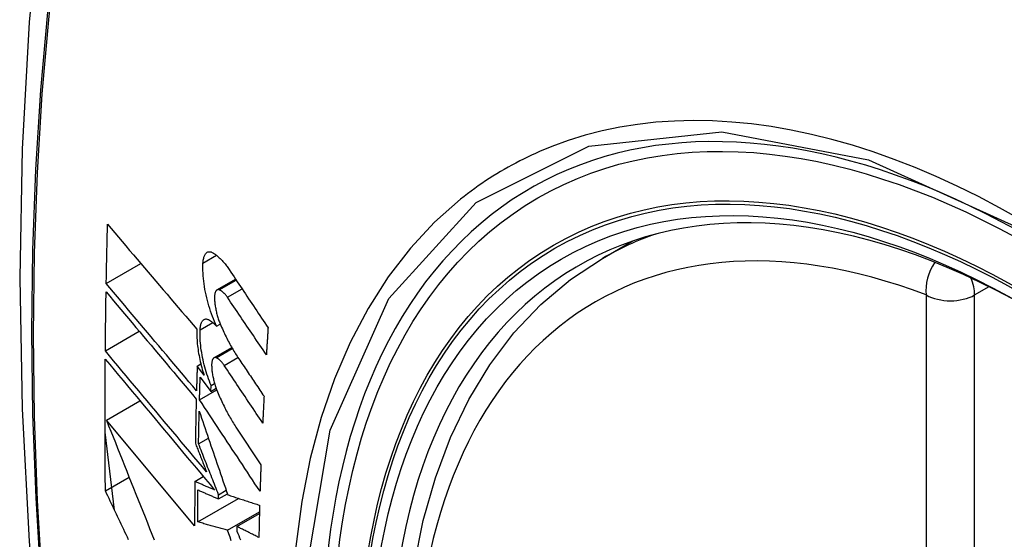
# Model space of a CAD drawing. Header units: inches. Extents: x 429.4 to 505.1, y 166.8 to 235.9.
# Tile 90 of 113: x 465.843 to 466.183, y 207.879 to 208.058. Entities that reach past the tile are written whole.
import ezdxf

# ---------------------------------------------------------------- set-up
doc = ezdxf.new("R2010")
doc.units = ezdxf.units.IN
doc.header["$MEASUREMENT"] = 0
doc.layers.add('Visible Edges(ANSI)', color=7, linetype='Continuous', lineweight=25)
doc.layers.add('Visible Tangent Edges(ANSI)', color=7, linetype='Continuous', lineweight=25)

msp = doc.modelspace()

# ---------------------------------------------------------------- linework, layer by layer
at = {"layer": 'Visible Edges(ANSI)'}
for p, q in [((466.0443, 207.97559), (466.05457, 207.98152)), ((465.87281, 207.96689), (465.88476, 207.9738)), ((465.91107, 207.96468), (465.9175, 207.96839)), ((465.87248, 207.94364), (465.88419, 207.9504)), ((465.91093, 207.95216), (465.9122, 207.9529)), ((465.91003, 207.94122), (465.9162, 207.94478)), ((465.90424, 207.9384), (465.90549, 207.93912)), ((465.90661, 207.93522), (465.90424, 207.9384)), ((465.90527, 207.9346), (465.90897, 207.92964)), ((465.90504, 207.92673), (465.91098, 207.93016)), ((465.90897, 207.92964), (465.90903, 207.93165)), ((465.90897, 207.92964), (465.91079, 207.93069)), ((465.90903, 207.93165), (465.91025, 207.93235)), ((465.87286, 207.91973), (465.88444, 207.92642)), ((465.90334, 207.88317), (465.87286, 207.91973)), ((465.91763, 207.91729), (465.92626, 207.90427)), ((465.87566, 207.8886), (465.87238, 207.91549)), ((465.9047, 207.91152), (465.9081, 207.91348)), ((465.8725, 207.89527), (465.88069, 207.9)), ((465.90341, 207.89853), (465.90635, 207.90022)), ((465.90444, 207.88452), (465.91855, 207.89267)), ((465.9116, 207.89248), (465.91467, 207.89426)), ((465.9116, 207.89248), (465.91161, 207.89392)), ((465.91161, 207.89392), (465.91426, 207.89545)), ((465.91471, 207.88168), (465.92575, 207.88805)), ((465.91799, 207.88296), (465.92574, 207.88743)), ((465.91799, 207.88296), (465.91797, 207.88131))]:
    msp.add_line(p, q, dxfattribs=at)
at = {"layer": 'Visible Edges(ANSI)', "flags": 128}
for points in [[(465.89692, 208.30097), (465.88407, 208.26291), (465.87302, 208.22373), (465.86372, 208.18349), (465.85616, 208.14227), (465.85032, 208.10013), (465.84617, 208.05714), (465.8437, 208.01334), (465.84288, 207.96882), (465.84369, 207.92362), (465.84612, 207.87781), (465.85014, 207.83146), (465.85573, 207.78462), (465.86288, 207.73737), (465.87156, 207.68977), (465.88175, 207.64189), (465.89343, 207.59381)], [(465.87281, 207.96689), (465.87282, 207.96774), (465.87284, 207.96859), (465.87285, 207.96945), (465.87287, 207.9703), (465.87289, 207.97115), (465.8729, 207.972), (465.87292, 207.97285), (465.87294, 207.97371), (465.87296, 207.97456), (465.87297, 207.97541), (465.87299, 207.97627), (465.87301, 207.97712), (465.87303, 207.97797), (465.87305, 207.97882), (465.87307, 207.97968), (465.87309, 207.98053), (465.87311, 207.98138), (465.87313, 207.98224), (465.87315, 207.98309), (465.87317, 207.98394), (465.87319, 207.9848), (465.87321, 207.98565), (465.87323, 207.98651), (465.87325, 207.98736)], [(465.87325, 207.98736), (465.87452, 207.98587), (465.87578, 207.98438), (465.87705, 207.98288), (465.87833, 207.98138), (465.8796, 207.97987), (465.88089, 207.97836), (465.88217, 207.97685), (465.88345, 207.97534), (465.88474, 207.97382), (465.88603, 207.9723), (465.88733, 207.97078), (465.88862, 207.96926), (465.88991, 207.96774), (465.89121, 207.96622), (465.8925, 207.9647), (465.8938, 207.96318), (465.89509, 207.96166), (465.89639, 207.96015), (465.89768, 207.95863), (465.89898, 207.95712), (465.90027, 207.95561), (465.90156, 207.9541), (465.90284, 207.95259), (465.90413, 207.95109)], [(465.90623, 207.97393), (465.90626, 207.9743), (465.9063, 207.97467), (465.90635, 207.97502), (465.90641, 207.97535), (465.90648, 207.97566), (465.90656, 207.97596), (465.90665, 207.97624), (465.90675, 207.9765), (465.90686, 207.97674), (465.90699, 207.97695), (465.90712, 207.97715), (465.90726, 207.97732), (465.9074, 207.97747), (465.90756, 207.9776), (465.90772, 207.9777), (465.90789, 207.97779), (465.90807, 207.97785), (465.90825, 207.97788), (465.90844, 207.9779), (465.90863, 207.97789), (465.90882, 207.97785), (465.90902, 207.9778), (465.90922, 207.97772), (465.90943, 207.97763)], [(465.90943, 207.97763), (465.90967, 207.97749), (465.90991, 207.97735), (465.91016, 207.9772), (465.9104, 207.97703), (465.91065, 207.97686), (465.91089, 207.97667), (465.91114, 207.97648), (465.91139, 207.97627), (465.91163, 207.97606), (465.91188, 207.97583), (465.91213, 207.9756), (465.91238, 207.97535), (465.91262, 207.9751), (465.91287, 207.97483), (465.91311, 207.97456), (465.91336, 207.97428), (465.9136, 207.97399), (465.91385, 207.97369), (465.91409, 207.97338), (465.91433, 207.97306), (465.91457, 207.97274), (465.91481, 207.9724), (465.91505, 207.97206), (465.91529, 207.97171)], [(466.01186, 207.66783), (466.00412, 207.68699), (465.99727, 207.70623), (465.99132, 207.72546), (465.98632, 207.74461), (465.98228, 207.76358), (465.97923, 207.78231), (465.97718, 207.8007), (465.97615, 207.81867), (465.97615, 207.83616), (465.97719, 207.85309), (465.97927, 207.86939), (465.9824, 207.88497), (465.98659, 207.89979), (465.99182, 207.91375), (465.99809, 207.9268), (466.00539, 207.93885), (466.0137, 207.94984), (466.023, 207.95967), (466.03322, 207.96828), (466.0443, 207.97559)], [(465.91093, 207.95216), (465.91056, 207.95298), (465.9102, 207.95381), (465.90984, 207.95466), (465.9095, 207.95553), (465.90917, 207.95642), (465.90886, 207.95733), (465.90856, 207.95824), (465.90827, 207.95917), (465.908, 207.96011), (465.90775, 207.96106), (465.90751, 207.96201), (465.90729, 207.96296), (465.90709, 207.96392), (465.90691, 207.96488), (465.90675, 207.96583), (465.9066, 207.96678), (465.90648, 207.96772), (465.90638, 207.96865), (465.9063, 207.96957), (465.90624, 207.97048), (465.90621, 207.97137), (465.90619, 207.97224), (465.9062, 207.9731), (465.90623, 207.97393)], [(465.91529, 207.97171), (465.91585, 207.97087), (465.9164, 207.97004), (465.91696, 207.9692), (465.91752, 207.96837), (465.91808, 207.96753), (465.91864, 207.96669), (465.9192, 207.96585), (465.91976, 207.96502), (465.92032, 207.96418), (465.92088, 207.96334), (465.92144, 207.9625), (465.922, 207.96166), (465.92256, 207.96083), (465.92312, 207.95999), (465.92368, 207.95915), (465.92424, 207.95831), (465.9248, 207.95747), (465.92536, 207.95663), (465.92592, 207.9558), (465.92648, 207.95496), (465.92705, 207.95412), (465.92761, 207.95329), (465.92817, 207.95245), (465.92873, 207.95161)], [(465.87248, 207.94364), (465.87249, 207.94449), (465.8725, 207.94533), (465.87251, 207.94618), (465.87252, 207.94703), (465.87253, 207.94788), (465.87254, 207.94873), (465.87255, 207.94957), (465.87256, 207.95042), (465.87257, 207.95127), (465.87258, 207.95212), (465.87259, 207.95297), (465.8726, 207.95382), (465.87261, 207.95466), (465.87262, 207.95551), (465.87263, 207.95636), (465.87265, 207.95721), (465.87266, 207.95806), (465.87267, 207.95891), (465.87269, 207.95976), (465.8727, 207.96061), (465.87271, 207.96146), (465.87273, 207.96231), (465.87274, 207.96316), (465.87275, 207.964)], [(465.87275, 207.964), (465.87403, 207.96249), (465.87531, 207.96097), (465.87659, 207.95944), (465.87787, 207.95791), (465.87916, 207.95638), (465.88046, 207.95484), (465.88175, 207.95329), (465.88305, 207.95175), (465.88436, 207.9502), (465.88566, 207.94865), (465.88696, 207.9471), (465.88827, 207.94555), (465.88958, 207.94399), (465.89089, 207.94244), (465.89219, 207.94088), (465.8935, 207.93933), (465.89481, 207.93778), (465.89612, 207.93623), (465.89742, 207.93468), (465.89872, 207.93313), (465.90003, 207.93159), (465.90132, 207.93005), (465.90262, 207.92851), (465.90391, 207.92698)], [(465.90399, 207.92988), (465.90269, 207.93142), (465.9014, 207.93295), (465.9001, 207.93449), (465.89879, 207.93603), (465.89749, 207.93758), (465.89618, 207.93913), (465.89488, 207.94068), (465.89357, 207.94223), (465.89226, 207.94378), (465.89095, 207.94533), (465.88964, 207.94689), (465.88833, 207.94844), (465.88703, 207.94999), (465.88572, 207.95154), (465.88442, 207.95309), (465.88311, 207.95464), (465.88181, 207.95618), (465.88051, 207.95773), (465.87922, 207.95926), (465.87793, 207.9608), (465.87664, 207.96233), (465.87536, 207.96386), (465.87408, 207.96538), (465.87281, 207.96689)], [(465.91185, 207.96473), (465.91173, 207.96476), (465.91162, 207.96478), (465.91151, 207.96479), (465.9114, 207.96479), (465.91129, 207.96477), (465.91119, 207.96474), (465.91109, 207.96469), (465.911, 207.96463), (465.91091, 207.96456), (465.91082, 207.96447), (465.91074, 207.96437), (465.91066, 207.96426), (465.91059, 207.96414), (465.91053, 207.964), (465.91047, 207.96385), (465.91042, 207.96369), (465.91037, 207.96351), (465.91033, 207.96333), (465.91029, 207.96314), (465.91027, 207.96293), (465.91025, 207.96272), (465.91023, 207.9625), (465.91022, 207.96227), (465.91022, 207.96204)], [(465.91467, 207.96213), (465.91455, 207.96229), (465.91444, 207.96246), (465.91432, 207.96262), (465.91421, 207.96277), (465.91409, 207.96292), (465.91397, 207.96306), (465.91385, 207.9632), (465.91373, 207.96333), (465.91361, 207.96346), (465.9135, 207.96358), (465.91338, 207.9637), (465.91326, 207.96381), (465.91314, 207.96392), (465.91302, 207.96402), (465.9129, 207.96412), (465.91278, 207.96421), (465.91266, 207.9643), (465.91254, 207.96437), (465.91243, 207.96445), (465.91231, 207.96452), (465.91219, 207.96458), (465.91208, 207.96463), (465.91196, 207.96468), (465.91185, 207.96473)], [(465.91022, 207.96204), (465.91023, 207.96168), (465.91025, 207.96131), (465.91027, 207.96094), (465.9103, 207.96056), (465.91033, 207.96018), (465.91038, 207.9598), (465.91043, 207.95941), (465.91049, 207.95902), (465.91055, 207.95863), (465.91062, 207.95824), (465.9107, 207.95784), (465.91078, 207.95745), (465.91087, 207.95706), (465.91096, 207.95666), (465.91106, 207.95627), (465.91117, 207.95588), (465.91128, 207.9555), (465.9114, 207.95512), (465.91152, 207.95474), (465.91164, 207.95437), (465.91177, 207.954), (465.91191, 207.95363), (465.91205, 207.95327), (465.91219, 207.95292)], [(465.92815, 207.94229), (465.92758, 207.94312), (465.92702, 207.94395), (465.92646, 207.94477), (465.9259, 207.9456), (465.92533, 207.94642), (465.92477, 207.94725), (465.92421, 207.94808), (465.92365, 207.9489), (465.92308, 207.94973), (465.92252, 207.95056), (465.92196, 207.95139), (465.9214, 207.95221), (465.92084, 207.95304), (465.92027, 207.95387), (465.91971, 207.9547), (465.91915, 207.95552), (465.91859, 207.95635), (465.91803, 207.95718), (465.91747, 207.958), (465.91691, 207.95883), (465.91635, 207.95965), (465.91579, 207.96048), (465.91523, 207.9613), (465.91467, 207.96213)], [(465.90523, 207.95089), (465.90526, 207.95126), (465.90529, 207.95162), (465.90533, 207.95196), (465.90539, 207.95228), (465.90546, 207.95258), (465.90553, 207.95287), (465.90562, 207.95314), (465.90572, 207.95339), (465.90583, 207.95361), (465.90594, 207.95382), (465.90607, 207.954), (465.90621, 207.95416), (465.90635, 207.9543), (465.9065, 207.95441), (465.90666, 207.95451), (465.90682, 207.95458), (465.90699, 207.95462), (465.90717, 207.95465), (465.90735, 207.95465), (465.90753, 207.95463), (465.90772, 207.95458), (465.90791, 207.95452), (465.90811, 207.95443), (465.90831, 207.95432)], [(465.90831, 207.95432), (465.90842, 207.95426), (465.90853, 207.95419), (465.90863, 207.95412), (465.90874, 207.95405), (465.90885, 207.95397), (465.90896, 207.95389), (465.90907, 207.95382), (465.90918, 207.95374), (465.90929, 207.95365), (465.9094, 207.95357), (465.90951, 207.95348), (465.90962, 207.95339), (465.90973, 207.9533), (465.90984, 207.95321), (465.90994, 207.95311), (465.91005, 207.95301), (465.91016, 207.95291), (465.91027, 207.95281), (465.91038, 207.95271), (465.91049, 207.9526), (465.9106, 207.9525), (465.91071, 207.95239), (465.91082, 207.95228), (465.91093, 207.95216)], [(465.90413, 207.95109), (465.90411, 207.9505), (465.9041, 207.9499), (465.9041, 207.94929), (465.90411, 207.94867), (465.90413, 207.94803), (465.90417, 207.94739), (465.90422, 207.94674), (465.90427, 207.94608), (465.90434, 207.94542), (465.90443, 207.94475), (465.90452, 207.94407), (465.90462, 207.94339), (465.90473, 207.94271), (465.90486, 207.94202), (465.90499, 207.94133), (465.90513, 207.94065), (465.90529, 207.93996), (465.90545, 207.93927), (465.90562, 207.93859), (465.9058, 207.93791), (465.90599, 207.93723), (465.90619, 207.93655), (465.9064, 207.93588), (465.90661, 207.93522)], [(465.90903, 207.93165), (465.90873, 207.9324), (465.90843, 207.93317), (465.90814, 207.93396), (465.90787, 207.93475), (465.9076, 207.93555), (465.90735, 207.93636), (465.90711, 207.93718), (465.90688, 207.93801), (465.90666, 207.93885), (465.90645, 207.93968), (465.90626, 207.94052), (465.90609, 207.94136), (465.90593, 207.9422), (465.90578, 207.94303), (465.90565, 207.94386), (465.90554, 207.94469), (465.90544, 207.94551), (465.90536, 207.94632), (465.9053, 207.94712), (465.90525, 207.9479), (465.90522, 207.94867), (465.90521, 207.94943), (465.90521, 207.95017), (465.90523, 207.95089)], [(465.91219, 207.95292), (465.91244, 207.95235), (465.91268, 207.95179), (465.91293, 207.95123), (465.91318, 207.95068), (465.91343, 207.95014), (465.91369, 207.9496), (465.91394, 207.94906), (465.9142, 207.94853), (465.91446, 207.94801), (465.91473, 207.94749), (465.91499, 207.94698), (465.91526, 207.94647), (465.91553, 207.94598), (465.9158, 207.94548), (465.91608, 207.945), (465.91635, 207.94452), (465.91663, 207.94404), (465.91691, 207.94358), (465.91719, 207.94312), (465.91747, 207.94266), (465.91775, 207.94222), (465.91804, 207.94178), (465.91832, 207.94135), (465.91861, 207.94092)], [(465.92873, 207.95161), (465.9287, 207.95122), (465.92868, 207.95084), (465.92865, 207.95045), (465.92863, 207.95006), (465.9286, 207.94967), (465.92858, 207.94928), (465.92855, 207.94889), (465.92853, 207.9485), (465.9285, 207.94812), (465.92848, 207.94773), (465.92846, 207.94734), (465.92843, 207.94695), (465.92841, 207.94656), (465.92838, 207.94618), (465.92836, 207.94579), (465.92833, 207.9454), (465.92831, 207.94501), (465.92829, 207.94462), (465.92826, 207.94423), (465.92824, 207.94385), (465.92822, 207.94346), (465.92819, 207.94307), (465.92817, 207.94268), (465.92815, 207.94229)], [(465.90748, 207.90179), (465.90603, 207.90352), (465.90458, 207.90526), (465.90312, 207.907), (465.90166, 207.90874), (465.9002, 207.91049), (465.89873, 207.91225), (465.89726, 207.914), (465.89579, 207.91576), (465.89432, 207.91752), (465.89285, 207.91928), (465.89137, 207.92104), (465.8899, 207.92281), (465.88843, 207.92457), (465.88696, 207.92632), (465.88549, 207.92808), (465.88403, 207.92983), (465.88257, 207.93158), (465.88111, 207.93332), (465.87966, 207.93506), (465.87821, 207.93679), (465.87677, 207.93851), (465.87533, 207.94023), (465.87391, 207.94194), (465.87248, 207.94364)], [(465.8725, 207.89527), (465.87248, 207.89716), (465.87247, 207.89905), (465.87245, 207.90093), (465.87244, 207.90282), (465.87242, 207.90471), (465.87241, 207.9066), (465.8724, 207.90849), (465.87239, 207.91038), (465.87239, 207.91228), (465.87238, 207.91417), (465.87238, 207.91606), (465.87238, 207.91796), (465.87238, 207.91986), (465.87238, 207.92175), (465.87238, 207.92365), (465.87238, 207.92555), (465.87239, 207.92745), (465.87239, 207.92935), (465.8724, 207.93125), (465.87241, 207.93315), (465.87242, 207.93506), (465.87243, 207.93696), (465.87244, 207.93886), (465.87246, 207.94077)], [(465.87246, 207.94077), (465.87398, 207.93894), (465.87552, 207.9371), (465.87706, 207.93526), (465.87862, 207.9334), (465.88018, 207.93153), (465.88174, 207.92965), (465.88332, 207.92777), (465.8849, 207.92588), (465.88648, 207.92399), (465.88806, 207.92209), (465.88965, 207.92019), (465.89125, 207.91828), (465.89284, 207.91638), (465.89443, 207.91447), (465.89603, 207.91256), (465.89762, 207.91065), (465.89921, 207.90875), (465.9008, 207.90685), (465.90239, 207.90495), (465.90397, 207.90306), (465.90555, 207.90117), (465.90712, 207.89929), (465.90869, 207.89742), (465.91025, 207.89555)], [(465.91078, 207.94125), (465.91067, 207.94129), (465.91056, 207.94131), (465.91045, 207.94132), (465.91035, 207.94132), (465.91024, 207.9413), (465.91014, 207.94127), (465.91005, 207.94123), (465.90996, 207.94117), (465.90987, 207.9411), (465.90979, 207.94102), (465.90971, 207.94092), (465.90964, 207.94081), (465.90957, 207.94069), (465.90951, 207.94055), (465.90945, 207.94041), (465.9094, 207.94025), (465.90936, 207.94008), (465.90932, 207.9399), (465.90929, 207.9397), (465.90926, 207.9395), (465.90924, 207.93929), (465.90923, 207.93907), (465.90923, 207.93885), (465.90923, 207.93861)], [(465.91356, 207.93863), (465.91345, 207.9388), (465.91333, 207.93896), (465.91322, 207.93912), (465.9131, 207.93927), (465.91298, 207.93942), (465.91287, 207.93957), (465.91275, 207.93971), (465.91263, 207.93984), (465.91252, 207.93997), (465.9124, 207.9401), (465.91228, 207.94021), (465.91217, 207.94033), (465.91205, 207.94044), (465.91193, 207.94054), (465.91181, 207.94064), (465.9117, 207.94073), (465.91158, 207.94081), (465.91147, 207.94089), (465.91135, 207.94097), (465.91124, 207.94104), (465.91112, 207.9411), (465.91101, 207.94116), (465.91089, 207.94121), (465.91078, 207.94125)], [(465.91861, 207.94092), (465.91897, 207.94038), (465.91934, 207.93984), (465.9197, 207.9393), (465.92006, 207.93876), (465.92043, 207.93822), (465.92079, 207.93768), (465.92115, 207.93714), (465.92152, 207.9366), (465.92188, 207.93606), (465.92224, 207.93552), (465.92261, 207.93498), (465.92297, 207.93444), (465.92333, 207.9339), (465.9237, 207.93336), (465.92406, 207.93282), (465.92443, 207.93228), (465.92479, 207.93174), (465.92515, 207.93119), (465.92552, 207.93065), (465.92588, 207.93011), (465.92624, 207.92957), (465.92661, 207.92903), (465.92697, 207.92849), (465.92734, 207.92795)], [(465.90424, 207.9384), (465.90423, 207.93804), (465.90422, 207.93769), (465.90421, 207.93733), (465.90419, 207.93698), (465.90418, 207.93662), (465.90417, 207.93627), (465.90416, 207.93591), (465.90415, 207.93556), (465.90414, 207.9352), (465.90413, 207.93485), (465.90412, 207.93449), (465.90411, 207.93414), (465.9041, 207.93378), (465.90409, 207.93343), (465.90408, 207.93307), (465.90407, 207.93272), (465.90406, 207.93237), (465.90405, 207.93201), (465.90404, 207.93166), (465.90403, 207.9313), (465.90402, 207.93095), (465.90401, 207.93059), (465.904, 207.93024), (465.90399, 207.92988)], [(465.90923, 207.93861), (465.90924, 207.93825), (465.90926, 207.93789), (465.90928, 207.93752), (465.90932, 207.93714), (465.90935, 207.93677), (465.9094, 207.93638), (465.90945, 207.936), (465.90951, 207.93561), (465.90958, 207.93522), (465.90965, 207.93482), (465.90973, 207.93443), (465.90982, 207.93404), (465.90991, 207.93364), (465.91, 207.93325), (465.91011, 207.93286), (465.91021, 207.93247), (465.91033, 207.93209), (465.91044, 207.93171), (465.91057, 207.93133), (465.91069, 207.93096), (465.91083, 207.93059), (465.91096, 207.93022), (465.9111, 207.92986), (465.91125, 207.92951)], [(465.92688, 207.9187), (465.92632, 207.91953), (465.92577, 207.92036), (465.92521, 207.92119), (465.92466, 207.92202), (465.9241, 207.92285), (465.92355, 207.92368), (465.92299, 207.92452), (465.92243, 207.92535), (465.92188, 207.92618), (465.92132, 207.92701), (465.92077, 207.92784), (465.92021, 207.92867), (465.91966, 207.9295), (465.9191, 207.93033), (465.91855, 207.93116), (465.91799, 207.932), (465.91744, 207.93283), (465.91688, 207.93366), (465.91633, 207.93449), (465.91577, 207.93532), (465.91522, 207.93615), (465.91467, 207.93697), (465.91411, 207.9378), (465.91356, 207.93863)], [(465.90504, 207.92673), (465.90505, 207.92706), (465.90506, 207.92739), (465.90507, 207.92772), (465.90508, 207.92804), (465.90508, 207.92837), (465.90509, 207.9287), (465.9051, 207.92903), (465.90511, 207.92936), (465.90512, 207.92968), (465.90513, 207.93001), (465.90514, 207.93034), (465.90515, 207.93067), (465.90516, 207.93099), (465.90517, 207.93132), (465.90518, 207.93165), (465.90519, 207.93198), (465.9052, 207.93231), (465.90521, 207.93263), (465.90522, 207.93296), (465.90523, 207.93329), (465.90524, 207.93362), (465.90525, 207.93395), (465.90526, 207.93427), (465.90527, 207.9346)], [(465.90391, 207.92698), (465.9039, 207.92634), (465.90388, 207.92571), (465.90386, 207.92507), (465.90385, 207.92443), (465.90383, 207.9238), (465.90382, 207.92316), (465.9038, 207.92252), (465.90379, 207.92188), (465.90378, 207.92125), (465.90376, 207.92061), (465.90375, 207.91997), (465.90373, 207.91934), (465.90372, 207.9187), (465.90371, 207.91806), (465.90369, 207.91743), (465.90368, 207.91679), (465.90367, 207.91615), (465.90366, 207.91552), (465.90364, 207.91488), (465.90363, 207.91425), (465.90362, 207.91361), (465.90361, 207.91297), (465.9036, 207.91234), (465.90359, 207.9117)], [(465.92595, 207.89511), (465.92508, 207.89642), (465.92421, 207.89774), (465.92334, 207.89905), (465.92247, 207.90037), (465.9216, 207.90169), (465.92073, 207.90301), (465.91986, 207.90433), (465.91898, 207.90565), (465.91811, 207.90697), (465.91724, 207.90829), (465.91636, 207.90961), (465.91549, 207.91093), (465.91462, 207.91225), (465.91375, 207.91357), (465.91287, 207.91489), (465.912, 207.91621), (465.91113, 207.91753), (465.91026, 207.91885), (465.90939, 207.92016), (465.90852, 207.92148), (465.90765, 207.92279), (465.90678, 207.92411), (465.90591, 207.92542), (465.90504, 207.92673)], [(465.91125, 207.92951), (465.91149, 207.92893), (465.91173, 207.92836), (465.91198, 207.9278), (465.91223, 207.92724), (465.91248, 207.92668), (465.91273, 207.92613), (465.91299, 207.92559), (465.91325, 207.92505), (465.91351, 207.92452), (465.91377, 207.92399), (465.91403, 207.92347), (465.9143, 207.92296), (465.91457, 207.92245), (465.91484, 207.92195), (465.91511, 207.92145), (465.91538, 207.92096), (465.91566, 207.92048), (465.91594, 207.92), (465.91621, 207.91953), (465.91649, 207.91907), (465.91678, 207.91862), (465.91706, 207.91817), (465.91734, 207.91772), (465.91763, 207.91729)], [(465.92734, 207.92795), (465.92732, 207.92757), (465.9273, 207.92718), (465.92728, 207.92679), (465.92726, 207.92641), (465.92724, 207.92602), (465.92722, 207.92564), (465.9272, 207.92525), (465.92718, 207.92487), (465.92716, 207.92448), (465.92714, 207.9241), (465.92712, 207.92371), (465.9271, 207.92333), (465.92708, 207.92294), (465.92706, 207.92256), (465.92704, 207.92217), (465.92702, 207.92178), (465.927, 207.9214), (465.92699, 207.92101), (465.92697, 207.92063), (465.92695, 207.92024), (465.92693, 207.91986), (465.92691, 207.91947), (465.92689, 207.91909), (465.92688, 207.9187)], [(465.87286, 207.91973), (465.87362, 207.91779), (465.87439, 207.91585), (465.87517, 207.9139), (465.87594, 207.91194), (465.87672, 207.90998), (465.8775, 207.90802), (465.87829, 207.90605), (465.87907, 207.90408), (465.87986, 207.9021), (465.88065, 207.90012), (465.88144, 207.89814), (465.88223, 207.89616), (465.88302, 207.89418), (465.88382, 207.8922), (465.88461, 207.89021), (465.88541, 207.88823), (465.8862, 207.88625), (465.887, 207.88427), (465.8878, 207.88229), (465.88859, 207.88031), (465.88939, 207.87833)], [(465.9047, 207.91152), (465.90471, 207.91199), (465.90472, 207.91245), (465.90473, 207.91292), (465.90474, 207.91339), (465.90475, 207.91386), (465.90475, 207.91433), (465.90476, 207.9148), (465.90477, 207.91527), (465.90478, 207.91574), (465.90479, 207.91621), (465.9048, 207.91668), (465.90481, 207.91715), (465.90482, 207.91761), (465.90483, 207.91808), (465.90484, 207.91855), (465.90485, 207.91902), (465.90486, 207.91949), (465.90487, 207.91996), (465.90488, 207.92043), (465.9049, 207.9209), (465.90491, 207.92137), (465.90492, 207.92184), (465.90493, 207.92231), (465.90494, 207.92278)], [(465.90494, 207.92278), (465.90534, 207.9216), (465.90574, 207.92042), (465.90614, 207.91924), (465.90655, 207.91805), (465.90695, 207.91686), (465.90736, 207.91566), (465.90777, 207.91446), (465.90818, 207.91326), (465.90859, 207.91206), (465.909, 207.91085), (465.90941, 207.90965), (465.90982, 207.90844), (465.91024, 207.90723), (465.91065, 207.90601), (465.91106, 207.9048), (465.91148, 207.90359), (465.91189, 207.90238), (465.91231, 207.90116), (465.91272, 207.89995), (465.91314, 207.89873), (465.91355, 207.89752), (465.91397, 207.89631), (465.91438, 207.8951), (465.9148, 207.89389)], [(465.90359, 207.9117), (465.90375, 207.91129), (465.90391, 207.91088), (465.90407, 207.91047), (465.90423, 207.91006), (465.9044, 207.90964), (465.90456, 207.90923), (465.90472, 207.90882), (465.90488, 207.90841), (465.90504, 207.90799), (465.90521, 207.90758), (465.90537, 207.90717), (465.90553, 207.90675), (465.90569, 207.90634), (465.90586, 207.90593), (465.90602, 207.90551), (465.90618, 207.9051), (465.90634, 207.90469), (465.90651, 207.90427), (465.90667, 207.90386), (465.90683, 207.90345), (465.90699, 207.90303), (465.90716, 207.90262), (465.90732, 207.90221), (465.90748, 207.90179)], [(465.91161, 207.89392), (465.91133, 207.89466), (465.91104, 207.89539), (465.91075, 207.89613), (465.91046, 207.89686), (465.91017, 207.8976), (465.90988, 207.89833), (465.90959, 207.89907), (465.9093, 207.89981), (465.90901, 207.90054), (465.90872, 207.90128), (465.90843, 207.90201), (465.90814, 207.90275), (465.90785, 207.90348), (465.90757, 207.90422), (465.90728, 207.90495), (465.90699, 207.90568), (465.9067, 207.90641), (465.90642, 207.90715), (465.90613, 207.90788), (465.90584, 207.90861), (465.90556, 207.90934), (465.90527, 207.91006), (465.90499, 207.91079), (465.9047, 207.91152)], [(465.92626, 207.90427), (465.92625, 207.90389), (465.92624, 207.9035), (465.92622, 207.90312), (465.92621, 207.90274), (465.92619, 207.90236), (465.92618, 207.90197), (465.92617, 207.90159), (465.92615, 207.90121), (465.92614, 207.90083), (465.92613, 207.90044), (465.92611, 207.90006), (465.9261, 207.89968), (465.92609, 207.8993), (465.92607, 207.89892), (465.92606, 207.89854), (465.92605, 207.89815), (465.92604, 207.89777), (465.92602, 207.89739), (465.92601, 207.89701), (465.926, 207.89663), (465.92599, 207.89625), (465.92598, 207.89587), (465.92596, 207.89549), (465.92595, 207.89511)], [(465.90341, 207.89853), (465.90341, 207.89788), (465.9034, 207.89724), (465.9034, 207.8966), (465.90339, 207.89596), (465.90339, 207.89532), (465.90338, 207.89468), (465.90338, 207.89404), (465.90337, 207.8934), (465.90337, 207.89276), (465.90337, 207.89212), (465.90336, 207.89148), (465.90336, 207.89084), (465.90336, 207.8902), (465.90335, 207.88956), (465.90335, 207.88892), (465.90335, 207.88828), (465.90335, 207.88764), (465.90335, 207.887), (465.90334, 207.88637), (465.90334, 207.88573), (465.90334, 207.88509), (465.90334, 207.88445), (465.90334, 207.88381), (465.90334, 207.88317)], [(465.91025, 207.89555), (465.90996, 207.89568), (465.90968, 207.8958), (465.90939, 207.89592), (465.90911, 207.89605), (465.90882, 207.89617), (465.90854, 207.8963), (465.90825, 207.89642), (465.90797, 207.89654), (465.90768, 207.89667), (465.90739, 207.89679), (465.90711, 207.89691), (465.90682, 207.89704), (465.90654, 207.89716), (465.90625, 207.89729), (465.90597, 207.89741), (465.90569, 207.89753), (465.9054, 207.89766), (465.90512, 207.89778), (465.90483, 207.89791), (465.90455, 207.89803), (465.90426, 207.89815), (465.90398, 207.89828), (465.9037, 207.8984), (465.90341, 207.89853)], [(465.88053, 207.87837), (465.8801, 207.87926), (465.87968, 207.88015), (465.87926, 207.88104), (465.87883, 207.88193), (465.87841, 207.88282), (465.87798, 207.88371), (465.87756, 207.8846), (465.87714, 207.88549), (465.87672, 207.88638), (465.87629, 207.88727), (465.87587, 207.88816), (465.87545, 207.88905), (465.87503, 207.88994), (465.8746, 207.89083), (465.87418, 207.89172), (465.87376, 207.89261), (465.87334, 207.8935), (465.87292, 207.89439), (465.8725, 207.89527)], [(465.90444, 207.88452), (465.90444, 207.88498), (465.90444, 207.88544), (465.90444, 207.8859), (465.90444, 207.88636), (465.90444, 207.88682), (465.90444, 207.88728), (465.90444, 207.88774), (465.90445, 207.8882), (465.90445, 207.88866), (465.90445, 207.88912), (465.90445, 207.88958), (465.90445, 207.89004), (465.90446, 207.8905), (465.90446, 207.89096), (465.90446, 207.89142), (465.90446, 207.89189), (465.90447, 207.89235), (465.90447, 207.89281), (465.90447, 207.89327), (465.90448, 207.89373), (465.90448, 207.89419), (465.90448, 207.89465), (465.90449, 207.89511), (465.90449, 207.89558)], [(465.90449, 207.89558), (465.90479, 207.89545), (465.90508, 207.89532), (465.90538, 207.89519), (465.90567, 207.89506), (465.90597, 207.89493), (465.90626, 207.8948), (465.90656, 207.89467), (465.90685, 207.89454), (465.90715, 207.89441), (465.90744, 207.89429), (465.90774, 207.89416), (465.90804, 207.89403), (465.90833, 207.8939), (465.90863, 207.89377), (465.90892, 207.89364), (465.90922, 207.89351), (465.90952, 207.89338), (465.90981, 207.89325), (465.91011, 207.89312), (465.91041, 207.893), (465.9107, 207.89287), (465.911, 207.89274), (465.9113, 207.89261), (465.9116, 207.89248)], [(465.9148, 207.89389), (465.91525, 207.89374), (465.91571, 207.8936), (465.91616, 207.89345), (465.91662, 207.8933), (465.91707, 207.89315), (465.91753, 207.893), (465.91798, 207.89285), (465.91844, 207.8927), (465.9189, 207.89255), (465.91936, 207.8924), (465.91982, 207.89225), (465.92028, 207.89211), (465.92074, 207.89196), (465.9212, 207.89181), (465.92166, 207.89166), (465.92212, 207.89151), (465.92258, 207.89136), (465.92304, 207.89121), (465.9235, 207.89107), (465.92396, 207.89092), (465.92443, 207.89077), (465.92489, 207.89062), (465.92535, 207.89048), (465.92581, 207.89033)], [(465.92581, 207.89033), (465.9258, 207.88986), (465.92579, 207.8894), (465.92578, 207.88893), (465.92576, 207.88846), (465.92575, 207.888), (465.92574, 207.88753), (465.92573, 207.88707), (465.92572, 207.8866), (465.9257, 207.88613), (465.92569, 207.88567), (465.92568, 207.8852), (465.92567, 207.88474), (465.92566, 207.88427), (465.92565, 207.88381), (465.92564, 207.88334), (465.92563, 207.88288), (465.92562, 207.88241), (465.92561, 207.88195), (465.9256, 207.88148), (465.92559, 207.88102), (465.92558, 207.88055), (465.92557, 207.88009), (465.92556, 207.87962), (465.92556, 207.87916)], [(465.91471, 207.88168), (465.91428, 207.88179), (465.91385, 207.88191), (465.91342, 207.88203), (465.91299, 207.88215), (465.91256, 207.88227), (465.91213, 207.88238), (465.9117, 207.8825), (465.91127, 207.88262), (465.91084, 207.88274), (465.91041, 207.88286), (465.90998, 207.88298), (465.90955, 207.8831), (465.90912, 207.88322), (465.9087, 207.88333), (465.90827, 207.88345), (465.90784, 207.88357), (465.90741, 207.88369), (465.90699, 207.88381), (465.90656, 207.88393), (465.90613, 207.88405), (465.90571, 207.88417), (465.90528, 207.88428), (465.90486, 207.8844), (465.90444, 207.88452)], [(465.92556, 207.87916), (465.92524, 207.87932), (465.92492, 207.87948), (465.92461, 207.87963), (465.92429, 207.87979), (465.92397, 207.87995), (465.92366, 207.88011), (465.92334, 207.88027), (465.92303, 207.88042), (465.92271, 207.88058), (465.92239, 207.88074), (465.92208, 207.8809), (465.92176, 207.88106), (465.92145, 207.88122), (465.92113, 207.88137), (465.92082, 207.88153), (465.9205, 207.88169), (465.92019, 207.88185), (465.91987, 207.88201), (465.91956, 207.88217), (465.91924, 207.88232), (465.91893, 207.88248), (465.91862, 207.88264), (465.9183, 207.8828), (465.91799, 207.88296)], [(465.91602, 207.87801), (465.91558, 207.87924), (465.91515, 207.88046), (465.91471, 207.88168)], [(465.91797, 207.88131), (465.91827, 207.88056), (465.91858, 207.87981), (465.91888, 207.87905), (465.91919, 207.8783)]]:
    msp.add_lwpolyline(points, dxfattribs=at)
at = {"layer": 'Visible Edges(ANSI)'}
for centre, major_axis, start_param, end_param in [((466.29823, 207.19824), (-0.64961, 1.12515), 5.161526, 5.834048), ((466.19349, 207.70031), (0.15748, -0.27276), 2.363977, 7.060801)]:
    msp.add_ellipse(centre, major_axis=major_axis, ratio=0.57735, start_param=start_param, end_param=end_param, dxfattribs=at)
msp.add_ellipse((466.19001, 207.6983), major_axis=(-0.15994, 0.27703), ratio=0.57735, dxfattribs=at)
at = {"layer": 'Visible Tangent Edges(ANSI)'}
for p, q in [((465.90623, 207.97393), (465.91093, 207.97664)), ((465.91185, 207.96473), (465.9177, 207.9681)), ((465.91467, 207.96213), (465.91973, 207.96505)), ((466.17296, 207.96294), (466.17795, 207.96582)), ((466.15626, 207.96294), (466.15626, 207.47826)), ((466.17296, 207.47826), (466.17296, 207.96294)), ((465.90523, 207.95089), (465.90959, 207.95341)), ((465.91078, 207.94125), (465.91637, 207.94448)), ((465.91356, 207.93863), (465.91831, 207.94137))]:
    msp.add_line(p, q, dxfattribs=at)
at = {"layer": 'Visible Tangent Edges(ANSI)', "flags": 128}
for points in [[(465.89605, 208.25722), (465.88829, 208.23478), (465.88116, 208.21168), (465.87469, 208.18794), (465.86889, 208.16359), (465.86375, 208.13865), (465.8593, 208.11316), (465.85552, 208.08714), (465.85244, 208.06063), (465.85004, 208.03366), (465.84834, 208.00626), (465.84733, 207.97848), (465.847, 207.95032), (465.84736, 207.92177), (465.8484, 207.89283), (465.85013, 207.86354), (465.85254, 207.83392), (465.85564, 207.80402), (465.8594, 207.77386), (465.86385, 207.74345), (465.86896, 207.71279), (465.87474, 207.68194), (465.88119, 207.65091)], [(465.88194, 207.65052), (465.87548, 207.68149), (465.86968, 207.71229), (465.86455, 207.74288), (465.86009, 207.77324), (465.85631, 207.80334), (465.8532, 207.83319), (465.85078, 207.86275), (465.84904, 207.89199), (465.84799, 207.92086), (465.84763, 207.94934), (465.84796, 207.97743), (465.84898, 208.00513), (465.85069, 208.03244), (465.8531, 208.05932), (465.85619, 208.08573), (465.85998, 208.11164), (465.86445, 208.13701), (465.86961, 208.16183), (465.87543, 208.18606), (465.88192, 208.20967), (465.88905, 208.23263), (465.89683, 208.25495)], [(466.18888, 207.98898), (466.18158, 207.99308), (466.17426, 207.99692), (466.16695, 208.00052), (466.15964, 208.00387), (466.15236, 208.00696), (466.1451, 208.00979), (466.13789, 208.01235), (466.13072, 208.01465), (466.12361, 208.01668), (466.11656, 208.01843), (466.10958, 208.0199), (466.10267, 208.02111), (466.09581, 208.02204), (466.08903, 208.0227), (466.08232, 208.02309), (466.07571, 208.0232), (466.06919, 208.02303), (466.06278, 208.02259), (466.05648, 208.02187), (466.0503, 208.02089), (466.04424, 208.01963), (466.03831, 208.0181), (466.0325, 208.0163), (466.02683, 208.01424)], [(465.98061, 207.66109), (465.95648, 207.73016), (465.94303, 207.79775), (465.94088, 207.86082), (465.95014, 207.91625), (465.97042, 207.96171), (466.00069, 207.99491), (466.03963, 208.01438), (466.0856, 208.01936), (466.13626, 208.00958), (466.18939, 207.98553)], [(466.02683, 208.01424), (466.02541, 208.01367), (466.02399, 208.01309), (466.02259, 208.01249), (466.02119, 208.01187), (466.01981, 208.01123), (466.01843, 208.01058), (466.01706, 208.00991), (466.01571, 208.00923), (466.01436, 208.00853), (466.01302, 208.00781), (466.01169, 208.00708), (466.01037, 208.00632), (466.00906, 208.00556), (466.00776, 208.00477), (466.00647, 208.00397), (466.00519, 208.00316), (466.00392, 208.00232), (466.00265, 208.00147), (466.0014, 208.00061), (466.00016, 207.99973), (465.99893, 207.99883), (465.99771, 207.99791), (465.9965, 207.99698), (465.9953, 207.99604)], [(465.9953, 207.99604), (465.98627, 207.98805), (465.97792, 207.97909), (465.97026, 207.96916), (465.96332, 207.95832), (465.95714, 207.94658), (465.95173, 207.93398), (465.94712, 207.92057), (465.94334, 207.90642), (465.94039, 207.89158), (465.93828, 207.87609), (465.93701, 207.85998), (465.93658, 207.84329), (465.93701, 207.82608), (465.9383, 207.80844), (465.94043, 207.79043), (465.94339, 207.77213), (465.94718, 207.75358), (465.95178, 207.73485), (465.95717, 207.71599), (465.96335, 207.69706), (465.97029, 207.67814)]]:
    msp.add_lwpolyline(points, dxfattribs=at)
at = {"layer": 'Visible Tangent Edges(ANSI)'}
for centre, major_axis, ratio, start_param, end_param in [((466.1925, 207.69973), (-0.17318, 0.29996), 0.57735, 5.05527, 10.652693), ((466.19245, 207.69971), (-0.15059, 0.26083), 0.57735, 5.66855, 8.468616), ((466.2008, 207.70453), (-0.1565, 0.27106), 0.57735, 6.171189, 6.283185), ((466.16461, 207.96776), (-0.00418, -0.01105), 0.667065, 4.356432, 5.396522), ((466.16461, 207.96776), (0.00591, -0.01023), 0.57735, 0.785398, 1.348991), ((466.16461, 207.96776), (-0.01181, 0), 0.57735, 0.785398, 2.356194)]:
    msp.add_ellipse(centre, major_axis=major_axis, ratio=ratio, start_param=start_param, end_param=end_param, dxfattribs=at)
for centre, major_axis in [((466.19309, 207.70008), (0.17111, -0.29637)), ((466.19011, 207.69836), (-0.1627, 0.2818)), ((466.19001, 207.6983), (0.1621, -0.28076))]:
    msp.add_ellipse(centre, major_axis=major_axis, ratio=0.57735, dxfattribs=at)

doc.saveas('drawing.dxf')
